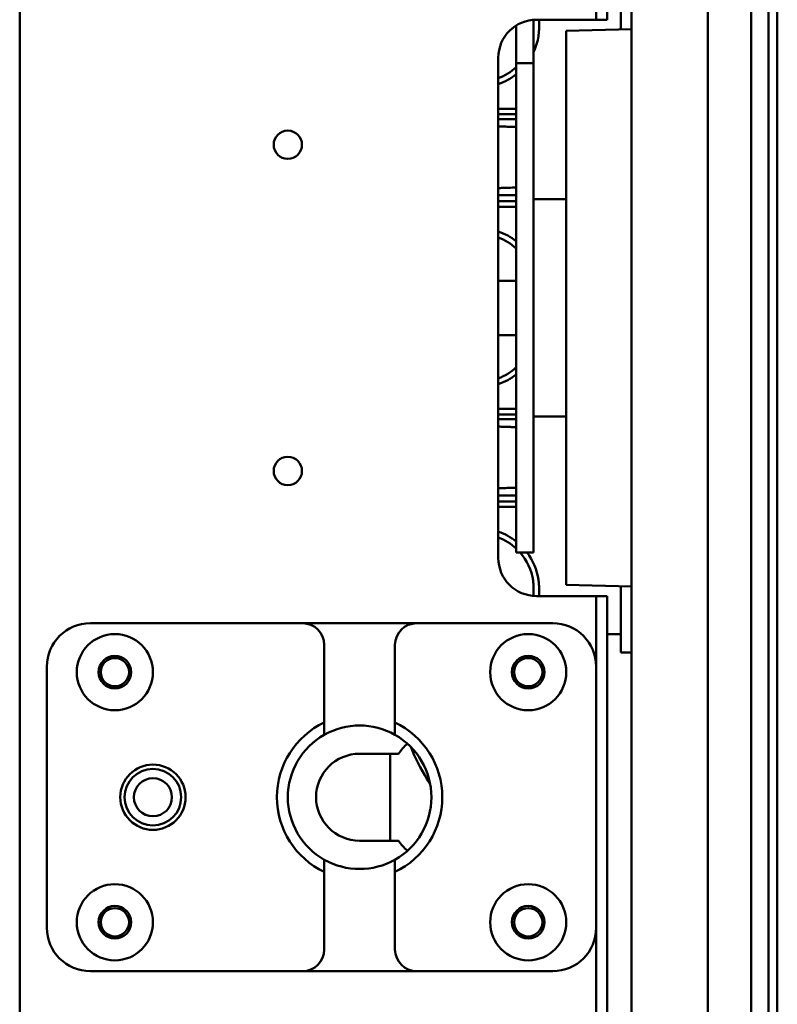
# Model space of a CAD drawing. Header units: millimetres. Extents: x 0 to 4584, y -120 to 1188.
# Tile 34 of 105: x 431 to 500, y 638 to 729. Entities that reach past the tile are written whole.
import ezdxf

# ---------------------------------------------------------------- set-up
doc = ezdxf.new("R2010")
doc.units = ezdxf.units.MM
doc.header["$LTSCALE"] = 2
doc.layers.add('Sichtbar (ISO)', color=7, linetype='Continuous', lineweight=50)

msp = doc.modelspace()

# ---------------------------------------------------------------- linework, layer by layer
at = {"layer": 'Sichtbar (ISO)'}
for p, q in [((430.628, 607.9063), (430.628, 1046.9063)), ((483.628, 925.9063), (483.628, 728.9063)), ((484.628, 728.9063), (484.628, 925.9063)), ((486.878, 826.7189), (486.878, 607.0904)), ((493.878, 827.1635), (493.878, 577.6429)), ((497.878, 827.3032), (497.878, 577.5032)), ((499.478, 827.3063), (499.478, 577.5063)), ((500.278, 827.3063), (500.278, 602.6163)), ((485.878, 728.0091), (485.878, 734.1032)), ((477.878, 724.9032), (477.878, 728.8974)), ((483.628, 728.9063), (478.128, 728.9063)), ((478.378, 728.296), (478.378, 728.9063)), ((483.628, 728.9063), (484.628, 728.9063)), ((476.278, 728.3774), (476.278, 724.9032)), ((480.878, 727.8782), (486.878, 728.0353)), ((480.878, 718.0282), (480.878, 727.8782)), ((474.628, 679.4063), (474.628, 725.4063)), ((476.278, 724.9032), (477.878, 724.9032)), ((476.278, 720.9032), (476.278, 724.9032)), ((477.878, 724.9032), (477.878, 720.9032)), ((476.278, 683.9032), (476.278, 720.9032)), ((477.878, 683.9032), (477.878, 720.9032)), ((474.628, 720.7063), (476.278, 720.7063)), ((474.628, 720.2063), (476.278, 720.2063)), ((474.628, 719.756), (476.278, 719.756)), ((480.878, 718.0282), (480.878, 686.7782)), ((476.278, 712.756), (474.628, 712.756)), ((474.628, 712.2063), (476.278, 712.2063)), ((474.628, 711.7063), (476.278, 711.7063)), ((477.878, 712.4032), (480.878, 712.4032)), ((474.628, 704.9063), (476.278, 704.9063)), ((474.628, 699.9063), (476.278, 699.9063)), ((474.628, 693.1063), (476.278, 693.1063)), ((474.628, 692.6063), (476.278, 692.6063)), ((474.628, 692.156), (476.278, 692.156)), ((477.878, 692.4032), (480.878, 692.4032)), ((480.878, 676.9282), (480.878, 686.7782)), ((476.278, 685.156), (474.628, 685.156)), ((474.628, 684.6063), (476.278, 684.6063)), ((474.628, 684.1063), (476.278, 684.1063)), ((476.278, 679.9032), (476.278, 683.9032)), ((477.878, 683.9032), (477.878, 679.9032)), ((477.878, 679.9032), (476.278, 679.9032)), ((477.878, 675.9153), (477.878, 676.6064)), ((478.378, 675.9063), (478.378, 676.5188)), ((480.878, 676.9282), (486.878, 676.7711)), ((485.878, 670.7032), (485.878, 676.7973)), ((483.628, 675.9063), (478.128, 675.9063)), ((483.628, 669.4063), (483.628, 675.9063)), ((484.628, 675.9063), (483.628, 675.9063)), ((484.628, 607.9063), (484.628, 675.9063)), ((456.628, 673.4063), (437.128, 673.4063)), ((456.628, 673.4063), (467.128, 673.4063)), ((479.628, 673.4063), (467.128, 673.4063)), ((485.878, 672.4063), (484.628, 672.4063)), ((458.628, 671.4063), (458.628, 664.2764)), ((465.128, 671.4063), (465.128, 664.2764)), ((486.878, 670.7032), (485.878, 670.7032)), ((433.128, 669.4063), (433.128, 645.4063)), ((483.628, 645.4063), (483.628, 669.4063)), ((461.878, 661.4063), (465.4409, 661.4063)), ((464.678, 661.4063), (464.678, 653.4063)), ((465.4409, 653.4063), (461.878, 653.4063)), ((458.628, 650.5363), (458.628, 643.4063)), ((465.128, 650.5363), (465.128, 643.4063)), ((483.628, 607.9063), (483.628, 645.4063)), ((437.128, 641.4063), (456.628, 641.4063)), ((467.128, 641.4063), (456.628, 641.4063)), ((467.128, 641.4063), (479.628, 641.4063))]:
    msp.add_line(p, q, dxfattribs=at)
for centre, radius in [((455.278, 717.4063), 1.3), ((455.278, 687.4063), 1.3), ((439.378, 668.9063), 3.5), ((477.378, 668.9063), 3.5), ((439.378, 668.9063), 1.5), ((439.378, 668.9063), 1.3), ((477.378, 668.9063), 1.5), ((477.378, 668.9063), 1.3), ((442.878, 657.4063), 3), ((442.878, 657.4063), 2.6), ((442.878, 657.4063), 1.75), ((439.378, 645.9063), 3.5), ((477.378, 645.9063), 3.5), ((439.378, 645.9063), 1.5), ((477.378, 645.9063), 1.5), ((439.378, 645.9063), 1.3), ((477.378, 645.9063), 1.3)]:
    msp.add_circle(centre, radius, dxfattribs=at)
for centre, radius, start, end in [((478.128, 725.4063), 3.5, 90, 180), ((472.878, 728.2063), 5.5, 335.380023, 351.63638), ((472.878, 728.2063), 5, 290.487315, 312.843643), ((472.878, 728.2063), 5.5, 288.553005, 308.183482), ((472.878, 704.2063), 5.5, 51.816518, 71.446995), ((472.878, 704.2063), 5, 47.156357, 69.512685), ((472.878, 700.6063), 5, 290.487315, 312.843643), ((472.878, 700.6063), 5.5, 288.553005, 308.183482), ((472.878, 676.6063), 5.5, 51.816518, 71.446995), ((472.878, 676.6063), 5, 47.156357, 69.512685), ((478.128, 679.4063), 3.5, 180, 270), ((472.878, 676.6063), 5, 8.358728, 41.252224), ((472.878, 676.6063), 5.5, 8.363154, 36.829215), ((437.128, 669.4063), 4, 90, 180), ((456.628, 671.4063), 2, 0, 90), ((467.128, 671.4063), 2, 90, 180), ((479.628, 669.4063), 4, 0, 90), ((461.878, 657.4063), 7.6, 115.317348, 244.682655), ((461.878, 657.4063), 6.6, 60.499955, 119.50005), ((461.878, 657.4063), 7.6, 295.317348, 64.682655), ((461.878, 657.4063), 6.6, 119.50005, 240.499955), ((461.878, 657.4063), 6.6, 299.500048, 60.499955), ((470.878, 657.4063), 6.75, 133.090143, 143.658797), ((461.878, 657.4063), 4, 90, 270), ((470.878, 657.4063), 6.75, 216.341203, 226.909857), ((461.878, 657.4063), 6.6, 240.499955, 299.500048), ((437.128, 645.4063), 4, 180, 270), ((479.628, 645.4063), 4, 270, 0), ((456.628, 643.4063), 2, 270, 0), ((467.128, 643.4063), 2, 180, 270)]:
    msp.add_arc(centre, radius, start, end, dxfattribs=at)
for centre, major_axis, ratio, start_param, end_param in [((472.2078, 717.8302), (-5.5798, -0.5931), 0.1970621, 4.0475485, 4.1622937), ((472.2079, 714.6815), (-5.5797, 0.593), 0.1970249, 2.1208848, 2.2356309), ((472.2078, 690.2302), (-5.5798, -0.5931), 0.1970621, 4.0475485, 4.1622937), ((472.2079, 687.0815), (-5.5797, 0.593), 0.1970249, 2.1208848, 2.2356309)]:
    msp.add_ellipse(centre, major_axis=major_axis, ratio=ratio, start_param=start_param, end_param=end_param, dxfattribs=at)
for points, knots in [([(478.3195, 727.4063), (478.339, 727.555), (478.3538, 727.7041), (478.3734, 728.0015), (478.3782, 728.1492), (478.378, 728.296)], [-0.089749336, -0.089749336, -0.089749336, -0.089749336, -0.044749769, -0.044749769, -0.000001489, -0.000001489, -0.000001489, -0.000001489]), ([(476.2772, 719.0427), (476.1626, 719.0426), (476.0392, 719.0444), (475.7993, 719.0512), (475.6818, 719.0557), (475.5582, 719.0615)], [-1.509174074, -1.509174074, -1.509174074, -1.509174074, -1.454944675, -1.454944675, -1.40931932, -1.40931932, -1.40931932, -1.40931932]), ([(475.0252, 691.4777), (474.9832, 691.4783), (474.941, 691.4793), (474.8117, 691.4836), (474.7212, 691.4884), (474.6279, 691.4951)], [-0.245251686, -0.245251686, -0.245251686, -0.245251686, -0.230817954, -0.230817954, -0.201289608, -0.201289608, -0.201289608, -0.201289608]), ([(476.2772, 691.4427), (476.1626, 691.4426), (476.0392, 691.4444), (475.7993, 691.4512), (475.6818, 691.4557), (475.5582, 691.4615)], [-1.509174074, -1.509174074, -1.509174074, -1.509174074, -1.454944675, -1.454944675, -1.40931932, -1.40931932, -1.40931932, -1.40931932]), ([(475.5582, 685.8505), (475.6818, 685.8563), (475.7993, 685.8608), (476.0392, 685.8676), (476.1626, 685.8694), (476.2772, 685.8693)], [-1.023209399, -1.023209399, -1.023209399, -1.023209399, -0.977582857, -0.977582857, -0.923353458, -0.923353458, -0.923353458, -0.923353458]), ([(477.8249, 677.3332), (477.8427, 677.2124), (477.8559, 677.0913), (477.8737, 676.8482), (477.878, 676.7269), (477.878, 676.6064)], [0.000001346, 0.000001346, 0.000001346, 0.000001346, 0.03662008, 0.03662008, 0.073457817, 0.073457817, 0.073457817, 0.073457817]), ([(478.3781, 676.5188), (478.3782, 676.6656), (478.3734, 676.8133), (478.3537, 677.1099), (478.339, 677.2583), (478.3196, 677.4063)], [-0.08953047, -0.08953047, -0.08953047, -0.08953047, -0.044786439, -0.044786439, -0.000004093, -0.000004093, -0.000004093, -0.000004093]), ([(468.372, 658.5848), (468.2695, 658.7503), (468.1685, 658.9167), (468.069, 659.0841), (467.5031, 660.0365), (466.9886, 661.0212), (466.5718, 662.0461)], [0.34581248, 0.34581248, 0.34581248, 0.34581248, 0.36925168, 0.36925168, 0.36925168, 0.50262202, 0.50262202, 0.50262202, 0.50262202])]:
    msp.add_open_spline(points, degree=3, knots=knots, dxfattribs=at)
for points in [[(475.0252, 719.0777), (474.8963, 719.0796), (474.7624, 719.0856), (474.6279, 719.0951)], [(474.6279, 713.417), (474.7624, 713.4264), (474.8963, 713.4324), (475.0252, 713.4344)], [(475.5582, 713.4505), (475.8288, 713.4633), (476.0719, 713.4694), (476.2775, 713.4693)], [(474.6279, 685.817), (474.7624, 685.8264), (474.8963, 685.8324), (475.0252, 685.8344)]]:
    msp.add_open_spline(points, degree=3, dxfattribs=at)
for points, weights in [([(458.628, 664.2764), (458.628, 663.6739), (458.628, 663.1507)], [1.01197300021, 1.01637058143, 1.01437217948]), ([(465.128, 663.1507), (465.128, 663.6739), (465.128, 664.2764)], [1.01437217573, 1.01637057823, 1.01197299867]), ([(458.628, 651.662), (458.628, 651.1388), (458.628, 650.5363)], [1.01437218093, 1.01637058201, 1.01197300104]), ([(465.128, 650.5363), (465.128, 651.1388), (465.128, 651.662)], [1.0119729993, 1.01637057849, 1.01437217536])]:
    msp.add_rational_spline(points, weights, degree=2, dxfattribs=at)

doc.saveas('drawing.dxf')
